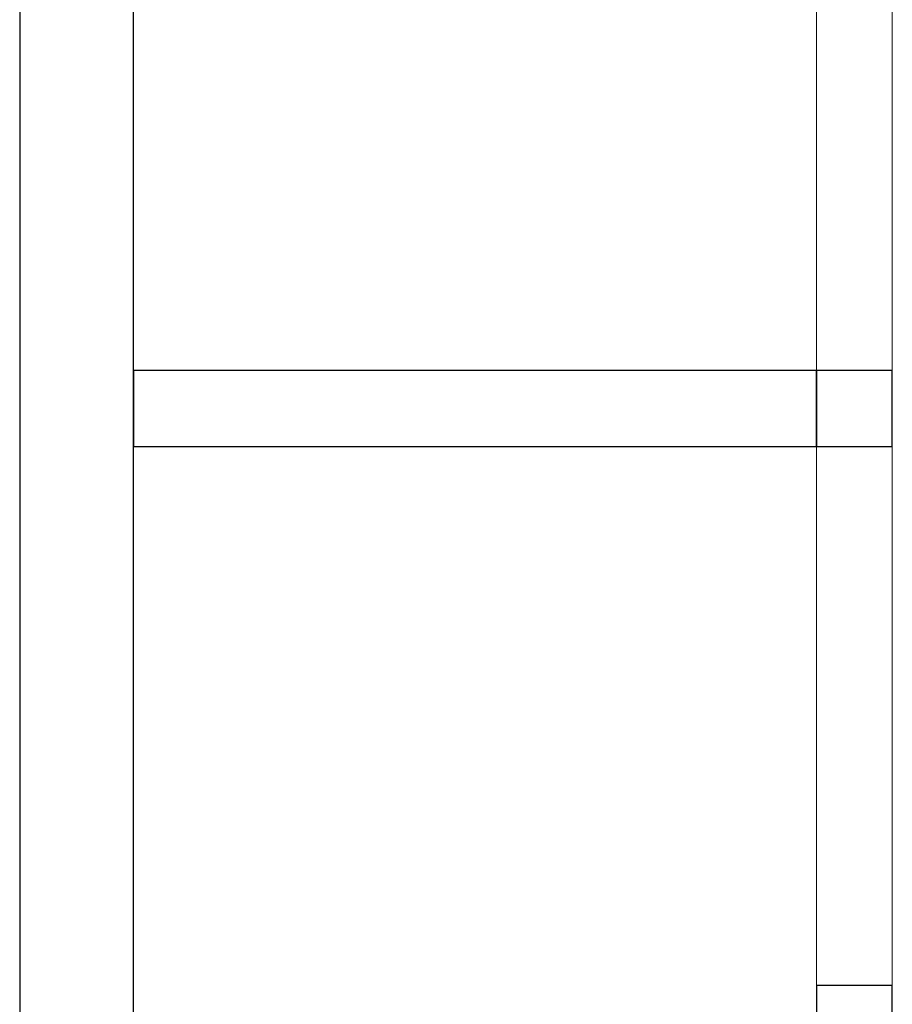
# Model space of a CAD drawing. Header units: metres. Extents: x 391.1 to 427.5, y 12.7 to 28.4.
# Tile 134 of 240: x 407.9 to 409.1, y 21.7 to 23. Entities that reach past the tile are written whole.
import ezdxf

# ---------------------------------------------------------------- set-up
doc = ezdxf.new("R2010")
doc.units = ezdxf.units.M
for name, color, linetype, lineweight in [('A-GENM-____-OTLN', 7, 'Continuous', 18), ('A-WALL-____-MCUT', 7, 'Continuous', 25), ('A-WALL-____-OTLN', 7, 'Continuous', 25)]:
    doc.layers.add(name, color=color, linetype=linetype, lineweight=lineweight)

# ---------------------------------------------------------------- blocks, each defined once
blk = doc.blocks.new('Family - Evans P-1-153362-01_ENLLUMENAT_PS1')
at = {"layer": 'A-WALL-____-MCUT', "color": 253, "true_color": 0xaaaaaa}
for p, q in [((0.9, 0.1), (0, 0.1)), ((0, 0.1), (0, 0)), ((0.9, 0), (0.9, 0.1)), ((0, 0), (0.9, 0))]:
    blk.add_line(p, q, dxfattribs=at)
at = {"layer": 'A-WALL-____-OTLN', "color": 253, "true_color": 0xaaaaaa}
for p, q in [((0.9, 0.1), (0, 0.1)), ((0, 0.1), (0, 0)), ((0.9, 0), (0.9, 0.1)), ((0, 0), (0.9, 0))]:
    blk.add_line(p, q, dxfattribs=at)
at = {"layer": 'A-WALL-____-OTLN', "color": 253, "lineweight": 18, "true_color": 0xaaaaaa}
blk.add_line((0, 0), (0.9, 0), dxfattribs=at)
blk = doc.blocks.new('Family - Evans P-1-153493-01_ENLLUMENAT_PS1')
at = {"layer": 'A-WALL-____-MCUT', "color": 253, "true_color": 0xaaaaaa}
for p, q in [((10.5601, 0.15), (0, 0.15)), ((0, 0), (10.5601, 0))]:
    blk.add_line(p, q, dxfattribs=at)
at = {"layer": 'A-WALL-____-OTLN', "color": 253, "true_color": 0xaaaaaa}
for p, q in [((10.5601, 0.15), (0, 0.15)), ((0, 0), (10.5601, 0))]:
    blk.add_line(p, q, dxfattribs=at)
at = {"layer": 'A-WALL-____-OTLN', "color": 253, "lineweight": 18, "true_color": 0xaaaaaa}
blk.add_line((0, 0), (10.5601, 0), dxfattribs=at)
blk = doc.blocks.new('Family - Evans P-1-153632-01_ENLLUMENAT_PS1')
at = {"layer": 'A-WALL-____-MCUT', "color": 253, "true_color": 0xaaaaaa}
for p, q in [((0.9, 0.1), (0, 0.1)), ((0.9, 0), (0.9, 0.1)), ((1.71, 0.1), (1.61, 0.1)), ((1.61, 0.1), (1.61, 0)), ((1.71, 0), (1.71, 0.1)), ((0, 0), (0.9, 0)), ((1.61, 0), (1.71, 0))]:
    blk.add_line(p, q, dxfattribs=at)
at = {"layer": 'A-WALL-____-OTLN', "color": 253, "true_color": 0xaaaaaa}
for p, q in [((0.9, 0.1), (0, 0.1)), ((0.9, 0), (0.9, 0.1)), ((1.61, 0.1), (1.71, 0.1)), ((1.61, 0.1), (1.61, 0)), ((1.71, 0), (1.71, 0.1)), ((0, 0), (0.9, 0)), ((1.61, 0), (1.71, 0))]:
    blk.add_line(p, q, dxfattribs=at)
at = {"layer": 'A-WALL-____-OTLN', "color": 253, "lineweight": 18, "true_color": 0xaaaaaa}
blk.add_line((0, 0), (3.32, 0), dxfattribs=at)
blk = doc.blocks.new('Family - Vano de puerta PS-1-153634-01_ENLLUMENAT_PS1')
at = {"layer": 'A-GENM-____-OTLN', "color": 253, "true_color": 0xaaaaaa}
for p, q in [((409.0932, 23.2507), (408.9932, 23.2507)), ((408.9932, 23.2507), (408.9932, 22.5407)), ((408.9932, 22.5407), (408.9932, 23.2507)), ((408.9932, 23.2507), (409.0932, 23.2507)), ((409.0932, 22.5407), (409.0932, 23.2507)), ((409.0932, 23.2507), (409.0932, 22.5407)), ((408.9932, 22.5407), (409.0932, 22.5407)), ((408.9932, 22.5407), (409.0932, 22.5407))]:
    blk.add_line(p, q, dxfattribs=at)
blk = doc.blocks.new('Family - Vano de puerta PS-1-153636-01_ENLLUMENAT_PS1')
at = {"layer": 'A-GENM-____-OTLN', "color": 253, "true_color": 0xaaaaaa}
for p, q in [((409.0932, 22.4407), (408.9932, 22.4407)), ((408.9932, 22.4407), (408.9932, 21.7307)), ((408.9932, 21.7307), (408.9932, 22.4407)), ((408.9932, 22.4407), (409.0932, 22.4407)), ((409.0932, 21.7307), (409.0932, 22.4407)), ((409.0932, 22.4407), (409.0932, 21.7307)), ((408.9932, 21.7307), (409.0932, 21.7307)), ((408.9932, 21.7307), (409.0932, 21.7307))]:
    blk.add_line(p, q, dxfattribs=at)
blk = doc.blocks.new('LONDR55-XX_ZZ-ARQ-CAA-M3D-Londres55_ifc-1-01_ENLLUMENAT_PS1')
at = {"layer": 'A-GENM-____-OTLN', "color": 253, "lineweight": 18, "true_color": 0xaaaaaa}
for name in ['Family - Vano de puerta PS-1-153634-01_ENLLUMENAT_PS1', 'Family - Vano de puerta PS-1-153636-01_ENLLUMENAT_PS1']:
    blk.add_blockref(name, (0, 0), dxfattribs=at)
at = {"layer": 'A-WALL-____-OTLN', "color": 253, "lineweight": 18, "true_color": 0xaaaaaa}
for name, p, rotation in [('Family - Evans P-1-153493-01_ENLLUMENAT_PS1', (407.9432, 24.7407), 270), ('Family - Evans P-1-153632-01_ENLLUMENAT_PS1', (409.0932, 20.8307), 90)]:
    blk.add_blockref(name, p, dxfattribs=dict(at, rotation=rotation))
blk.add_blockref('Family - Evans P-1-153362-01_ENLLUMENAT_PS1', (408.0932, 22.4407), dxfattribs=at)

msp = doc.modelspace()

# ---------------------------------------------------------------- block references
at = {"lineweight": 5}
msp.add_blockref('LONDR55-XX_ZZ-ARQ-CAA-M3D-Londres55_ifc-1-01_ENLLUMENAT_PS1', (0, 0), dxfattribs=at)

doc.saveas('drawing.dxf')
